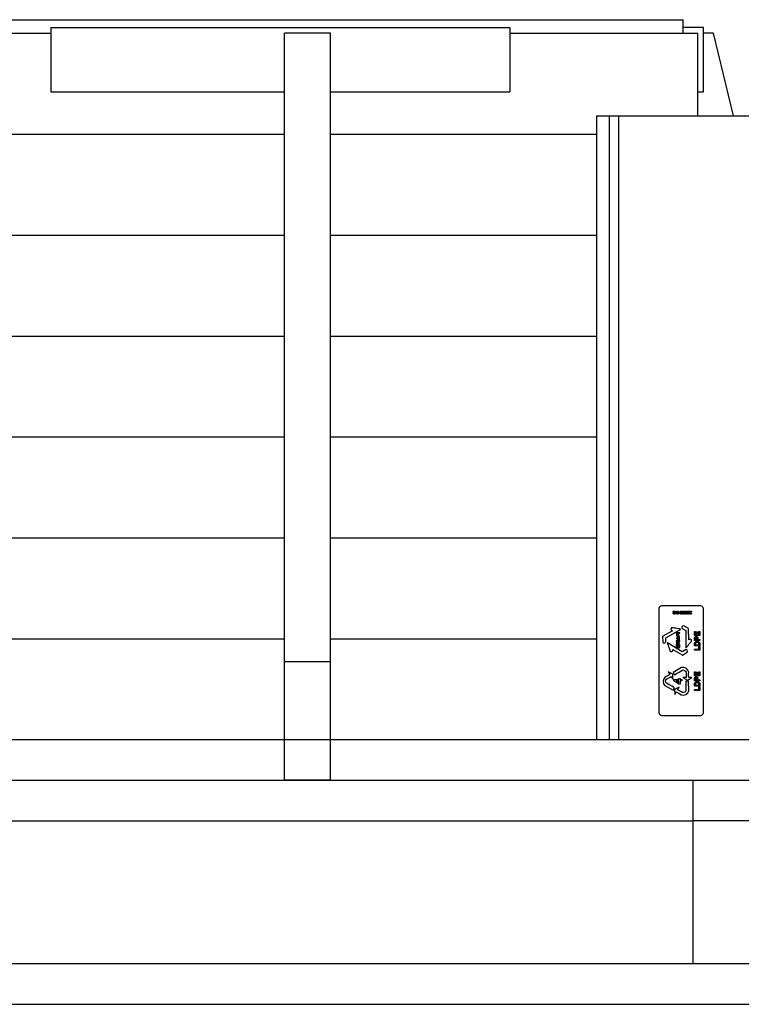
# Model space of a CAD drawing. Header units: millimetres. Extents: x 0 to 5600, y -1552 to 3960.
# Tile 8 of 199: x 1275 to 1668, y 601 to 1137. Entities that reach past the tile are written whole.
import ezdxf

# ---------------------------------------------------------------- set-up
doc = ezdxf.new("R2010")
doc.units = ezdxf.units.MM
doc.header["$LTSCALE"] = 308
doc.layers.get('0').update_dxf_attribs({"linetype": 'CONTINUOUS'})
doc.layers.add('06___PRT_ALL_SURFS', color=7, linetype='CONTINUOUS')

msp = doc.modelspace()

# ---------------------------------------------------------------- linework, layer by layer
at = {"color": 7, "linetype": 'Continuous'}
for p, q in [((649.1, 1137.16), (1636.1, 1137.16)), ((1636.1, 1129.87), (1636.1, 1137.16)), ((1291.6, 1132.87), (1291.6, 1097.87)), ((1291.6, 1132.87), (1541.6, 1132.87)), ((1541.6, 1132.87), (1541.6, 1097.87)), ((1647.1, 1132.87), (1636.1, 1132.87)), ((1647.1, 1097.87), (1647.1, 1132.87)), ((991.6, 1129.87), (1291.6, 1129.87)), ((1541.6, 1129.87), (1644.1, 1129.87)), ((1644.1, 1084.87), (1644.1, 1129.87)), ((1291.6, 1097.87), (1418.85, 1097.87)), ((1443.85, 1097.87), (1541.6, 1097.87)), ((1644.1, 1097.87), (1647.1, 1097.87)), ((1589.1, 1084.87), (1677, 1084.87)), ((1589.1, 744.87), (1589.1, 1084.87)), ((1596, 744.87), (1596, 1084.87)), ((1601, 744.87), (1601, 1084.87)), ((893.85, 1074.87), (1418.85, 1074.87)), ((1443.85, 1074.87), (1589.1, 1074.87)), ((1194.1, 1019.87), (1418.85, 1019.87)), ((1443.85, 1019.87), (1589.1, 1019.87)), ((893.85, 964.87), (1418.85, 964.87)), ((1443.85, 964.87), (1589.1, 964.87)), ((893.85, 909.87), (1418.85, 909.87)), ((1443.85, 909.87), (1589.1, 909.87)), ((893.85, 854.87), (1418.85, 854.87)), ((1443.85, 854.87), (1589.1, 854.87)), ((1623.01, 759.5), (1623.01, 816.6)), ((1624.45, 818.04), (1645.57, 818.04)), ((1647.01, 816.6), (1647.01, 759.5)), ((1631.21, 814.25), (1631.19, 814.08)), ((1631.36, 813.84), (1631.53, 813.8)), ((1631.54, 814.6), (1631.37, 814.57)), ((1631.97, 815.05), (1632.14, 815.05)), ((1631.97, 813.37), (1631.97, 815.05)), ((1632.14, 815.05), (1632.14, 813.74)), ((1632.48, 813.99), (1632.48, 813.79)), ((1633.81, 814.54), (1634.32, 814.54)), ((1633.81, 814.34), (1633.81, 814.54)), ((1634.32, 814.34), (1633.81, 814.34)), ((1634.32, 814.54), (1634.32, 814.34)), ((1635.34, 814.66), (1635.18, 814.64)), ((1635.56, 813.78), (1635.73, 813.8)), ((1638.78, 813.59), (1639.33, 813.59)), ((1638.78, 813.4), (1638.78, 813.59)), ((1639.46, 813.4), (1638.78, 813.4)), ((1639.33, 813.59), (1639.4, 814.04)), ((1639.44, 814.28), (1639.59, 814.26)), ((1639.62, 814.61), (1639.45, 814.59)), ((1639.59, 814.26), (1639.46, 813.4)), ((1640.36, 814.25), (1640.34, 814.08)), ((1640.5, 813.84), (1640.67, 813.8)), ((1640.69, 814.6), (1640.52, 814.57)), ((1626.57, 800.51), (1634.66, 804.99)), ((1629.81, 804.54), (1630.25, 804.3)), ((1635.6, 805.48), (1637.57, 804.43)), ((1638.96, 805.58), (1636.38, 806.95)), ((1639.12, 799.38), (1639.08, 805.32)), ((893.85, 799.87), (1418.85, 799.87)), ((1443.85, 799.87), (1589.1, 799.87)), ((1624.89, 801.17), (1624.94, 798.26)), ((1630.25, 804.3), (1625.06, 801.41)), ((1626.6, 798.28), (1626.57, 800.51)), ((1632.31, 803.14), (1632.31, 802.95)), ((1632.31, 802.95), (1633.45, 802.95)), ((1632.39, 800.31), (1632.39, 800.09)), ((1632.65, 802.65), (1632.41, 802.65)), ((1632.41, 802.65), (1632.41, 801.55)), ((1632.41, 801.55), (1633.42, 801.55)), ((1633.45, 803.26), (1632.45, 803.26)), ((1632.65, 801.86), (1632.65, 802.65)), ((1633.01, 802.63), (1632.77, 802.63)), ((1632.77, 802.63), (1632.77, 801.86)), ((1633.01, 801.86), (1633.01, 802.63)), ((1633.17, 801.86), (1633.01, 801.86)), ((1633.46, 799.15), (1633.19, 799.15)), ((1633.19, 799.15), (1633.19, 798.88)), ((1633.42, 801.55), (1633.42, 801.77)), ((1633.45, 802.95), (1633.45, 803.26)), ((1633.46, 798.88), (1633.46, 799.15)), ((1634.32, 803.26), (1633.57, 803.26)), ((1633.57, 803.26), (1633.57, 801.64)), ((1633.57, 801.64), (1633.83, 801.64)), ((1634.08, 801.27), (1633.81, 801.27)), ((1633.81, 801.27), (1633.81, 799.26)), ((1633.81, 799.26), (1634.08, 799.26)), ((1633.83, 802.95), (1634.32, 802.95)), ((1633.83, 801.64), (1633.83, 802.95)), ((1634.08, 799.26), (1634.08, 801.27)), ((1634.32, 802.95), (1634.32, 803.26)), ((1637.57, 804.43), (1637.6, 795.18)), ((1639.55, 799.65), (1639.12, 799.38)), ((1642.31, 803.9), (1642.8, 803.9)), ((1642.31, 801.76), (1642.31, 803.9)), ((1645.2, 801.76), (1642.31, 801.76)), ((1642.31, 799.06), (1642.31, 800)), ((1642.8, 803.9), (1642.8, 802.34)), ((1642.8, 802.34), (1643.44, 802.34)), ((1642.8, 799.93), (1642.8, 799.64)), ((1642.8, 799.64), (1643.62, 799.64)), ((1643.44, 803.79), (1643.93, 803.79)), ((1643.44, 802.34), (1643.44, 803.79)), ((1643.62, 799.64), (1643.62, 799.96)), ((1643.93, 803.79), (1643.93, 802.34)), ((1643.93, 802.34), (1644.71, 802.34)), ((1644.11, 800.03), (1644.11, 799.64)), ((1644.11, 799.64), (1645.2, 799.64)), ((1644.71, 803.95), (1645.2, 803.95)), ((1644.71, 802.34), (1644.71, 803.95)), ((1645.2, 803.95), (1645.2, 801.76)), ((1645.2, 799.64), (1645.2, 799.06)), ((1635.53, 792.89), (1627.63, 797.69)), ((1630.41, 794.21), (1635.5, 791.13)), ((1630.42, 793.7), (1630.41, 794.21)), ((1632.31, 798.75), (1632.31, 798.57)), ((1632.31, 798.57), (1634.32, 798.57)), ((1632.58, 796.79), (1632.36, 796.79)), ((1632.36, 796.79), (1632.36, 795.18)), ((1632.36, 795.18), (1632.58, 795.18)), ((1633.3, 798.23), (1632.47, 798.23)), ((1632.47, 798.23), (1632.47, 797.24)), ((1632.47, 797.24), (1632.73, 797.24)), ((1633.19, 798.88), (1632.48, 798.88)), ((1632.58, 795.18), (1632.58, 796.79)), ((1632.62, 796.38), (1632.62, 796.19)), ((1632.62, 796.19), (1632.81, 796.14)), ((1632.62, 795.68), (1632.62, 795.48)), ((1632.62, 795.48), (1632.81, 795.52)), ((1632.73, 797.91), (1633.04, 797.91)), ((1632.73, 797.24), (1632.73, 797.91)), ((1633.03, 796.79), (1632.81, 796.79)), ((1632.81, 796.79), (1632.81, 796.43)), ((1632.81, 796.14), (1632.81, 795.81)), ((1632.81, 795.52), (1632.81, 795.16)), ((1632.81, 795.16), (1633.03, 795.16)), ((1633.03, 795.16), (1633.03, 796.79)), ((1633.04, 797.91), (1633.04, 797.25)), ((1633.04, 797.25), (1633.92, 797.25)), ((1633.38, 796.99), (1633.14, 796.99)), ((1633.14, 796.99), (1633.14, 794.98)), ((1633.14, 794.98), (1633.38, 794.98)), ((1633.3, 797.56), (1633.3, 798.23)), ((1633.66, 797.56), (1633.3, 797.56)), ((1633.38, 794.98), (1633.38, 796.99)), ((1634.32, 798.88), (1633.46, 798.88)), ((1633.97, 796.78), (1633.47, 796.78)), ((1633.47, 796.78), (1633.47, 795.2)), ((1633.47, 795.2), (1633.67, 795.2)), ((1633.67, 795.2), (1633.67, 796.47)), ((1633.77, 796.47), (1633.77, 795.2)), ((1633.77, 795.2), (1634.29, 795.2)), ((1633.92, 797.25), (1633.92, 797.52)), ((1633.97, 795.5), (1633.97, 796.78)), ((1634.29, 796.81), (1634.08, 796.81)), ((1634.08, 796.81), (1634.08, 795.5)), ((1634.29, 795.2), (1634.29, 796.81)), ((1634.32, 798.57), (1634.32, 798.88)), ((1637.46, 794.02), (1635.53, 792.89)), ((1645.2, 799.06), (1642.31, 799.06)), ((1642.31, 796.14), (1642.31, 797.21)), ((1645.2, 796.14), (1642.31, 796.14)), ((1642.33, 794.28), (1644.71, 794.28)), ((1642.33, 793.69), (1642.33, 794.28)), ((1642.8, 796.99), (1642.8, 796.73)), ((1642.8, 796.73), (1644.71, 796.73)), ((1644.71, 796.73), (1644.71, 797.16)), ((1644.71, 795.73), (1645.2, 795.73)), ((1644.71, 794.28), (1644.71, 795.73)), ((1645.2, 797.24), (1645.2, 796.14)), ((1645.2, 795.73), (1645.2, 793.69)), ((1635.79, 791.11), (1638.29, 792.59)), ((1645.2, 793.69), (1642.33, 793.69)), ((1635.24, 784.24), (1630.69, 781.61)), ((1630.53, 780.74), (1628.01, 782.05)), ((1628.01, 782.05), (1628.89, 780.57)), ((1629.6, 779.37), (1630.42, 777.94)), ((1630.42, 777.94), (1630.53, 780.74)), ((1630.69, 781.61), (1631.4, 780.41)), ((1630.97, 777.84), (1633.73, 777.84)), ((1630.97, 777.14), (1630.97, 777.84)), ((1633.73, 778.37), (1634.46, 778.37)), ((1633.73, 777.84), (1633.73, 778.37)), ((1634.46, 778.37), (1634.46, 777.84)), ((1634.46, 777.84), (1635.33, 777.84)), ((1635.33, 777.84), (1635.33, 777.03)), ((1637.7, 778.82), (1636, 778.82)), ((1636, 778.82), (1638.41, 777.34)), ((1638.41, 777.34), (1640.76, 778.82)), ((1640.76, 778.82), (1639.12, 778.82)), ((1642.31, 781.91), (1642.8, 781.91)), ((1642.31, 779.77), (1642.31, 781.91)), ((1645.2, 779.77), (1642.31, 779.77)), ((1642.31, 777.07), (1642.31, 778.01)), ((1642.8, 781.91), (1642.8, 780.35)), ((1642.8, 780.35), (1643.44, 780.35)), ((1642.8, 777.94), (1642.8, 777.66)), ((1642.8, 777.66), (1643.62, 777.66)), ((1643.44, 781.8), (1643.93, 781.8)), ((1643.44, 780.35), (1643.44, 781.8)), ((1643.62, 777.66), (1643.62, 777.98)), ((1643.93, 781.8), (1643.93, 780.35)), ((1643.93, 780.35), (1644.71, 780.35)), ((1644.11, 778.04), (1644.11, 777.66)), ((1644.11, 777.66), (1645.2, 777.66)), ((1644.71, 781.97), (1645.2, 781.97)), ((1644.71, 780.35), (1644.71, 781.97)), ((1645.2, 781.97), (1645.2, 779.77)), ((1645.2, 777.66), (1645.2, 777.07)), ((1626.04, 774.55), (1630.64, 771.98)), ((1630.64, 771.98), (1631.35, 773.24)), ((1633.73, 775.26), (1630.97, 777.14)), ((1633.98, 773.68), (1631.46, 772.36)), ((1631.46, 772.36), (1631.57, 769.57)), ((1633.73, 777.03), (1632.24, 777.03)), ((1632.24, 777.03), (1633.73, 776.03)), ((1633.1, 772.2), (1633.98, 773.68)), ((1633.73, 776.03), (1633.73, 777.03)), ((1634.46, 775.26), (1633.73, 775.26)), ((1635.33, 777.03), (1634.46, 777.03)), ((1634.46, 777.03), (1634.46, 775.26)), ((1639.07, 776.8), (1637.64, 776.8)), ((1637.64, 776.8), (1637.64, 771.87)), ((1639.12, 771.6), (1639.07, 776.8)), ((1645.2, 777.07), (1642.31, 777.07)), ((1642.31, 774.16), (1642.31, 775.22)), ((1645.2, 774.16), (1642.31, 774.16)), ((1642.33, 772.29), (1644.71, 772.29)), ((1642.33, 771.71), (1642.33, 772.29)), ((1642.8, 775), (1642.8, 774.74)), ((1642.8, 774.74), (1644.71, 774.74)), ((1644.71, 774.74), (1644.71, 775.17)), ((1644.71, 773.74), (1645.2, 773.74)), ((1644.71, 772.29), (1644.71, 773.74)), ((1645.2, 775.25), (1645.2, 774.16)), ((1645.2, 773.74), (1645.2, 771.71)), ((1631.57, 769.57), (1632.39, 770.99)), ((1645.2, 771.71), (1642.33, 771.71)), ((1645.57, 758.06), (1624.45, 758.06)), ((1741.6, 744.87), (541.6, 744.87)), ((541.6, 722.87), (1741.6, 722.87)), ((1641.6, 622.87), (1641.6, 722.87)), ((1741.6, 700.87), (1641.6, 700.87)), ((1741.6, 622.87), (541.6, 622.87)), ((541.6, 600.87), (1741.6, 600.87))]:
    msp.add_line(p, q, dxfattribs=at)
for points in [[(1623.01, 816.6), (1623.01, 817.28), (1623.77, 818.04), (1624.45, 818.04)], [(1645.57, 818.04), (1646.25, 818.04), (1647.01, 817.28), (1647.01, 816.6)], [(1634.66, 804.99), (1634.73, 805.04), (1634.65, 805.21), (1634.56, 805.23)], [(1639.08, 805.32), (1639.08, 805.42), (1639.03, 805.53), (1638.96, 805.58)], [(1625.06, 801.41), (1624.98, 801.36), (1624.9, 801.27), (1624.89, 801.17)], [(1632.39, 800.09), (1632.76, 800.09), (1633.1, 799.66), (1633.17, 799.3)], [(1633.13, 801.24), (1633.08, 800.9), (1632.85, 800.42), (1632.51, 800.42)], [(1632.83, 800.26), (1633.12, 800.39), (1633.31, 800.73), (1633.39, 801.04)], [(1633.41, 799.52), (1633.32, 799.82), (1633.13, 800.15), (1632.83, 800.26)], [(1633.36, 802.78), (1633.28, 802.77), (1633.21, 802.75), (1633.13, 802.74)], [(1633.13, 802.74), (1633.17, 802.48), (1633.17, 802.21), (1633.17, 801.95)], [(1633.39, 801.04), (1633.3, 801.1), (1633.21, 801.16), (1633.13, 801.24)], [(1633.17, 799.3), (1633.24, 799.38), (1633.32, 799.46), (1633.41, 799.52)], [(1633.42, 801.77), (1633.42, 802.1), (1633.41, 802.44), (1633.36, 802.78)], [(1642.8, 800.14), (1642.8, 800.07), (1642.8, 800), (1642.8, 799.93)], [(1627.63, 797.69), (1627.55, 797.72), (1627.44, 797.57), (1627.47, 797.49)], [(1633.84, 798.49), (1633.75, 798.47), (1633.67, 798.46), (1633.59, 798.45)], [(1633.59, 798.45), (1633.64, 798.18), (1633.66, 797.9), (1633.66, 797.63)], [(1633.92, 797.52), (1633.92, 797.84), (1633.9, 798.17), (1633.84, 798.49)], [(1637.6, 795.18), (1637.61, 795.1), (1637.8, 795.09), (1637.86, 795.16)], [(1635.5, 791.13), (1635.58, 791.08), (1635.7, 791.07), (1635.79, 791.11)], [(1639.12, 781.83), (1639.16, 783.35), (1636.58, 784.96), (1635.24, 784.24)], [(1626.26, 779.09), (1624.92, 778.38), (1624.75, 775.35), (1626.04, 774.55)], [(1628.89, 780.57), (1628.01, 780.08), (1627.14, 779.57), (1626.26, 779.09)], [(1627.03, 775.7), (1626.39, 776.05), (1626.35, 777.51), (1626.97, 777.89)], [(1626.97, 777.89), (1627.83, 778.41), (1628.72, 778.88), (1629.6, 779.37)], [(1639.12, 778.82), (1639.02, 779.82), (1639.05, 780.83), (1639.12, 781.83)], [(1642.8, 778.15), (1642.8, 778.08), (1642.8, 778.01), (1642.8, 777.94)], [(1632.39, 770.99), (1633.27, 770.51), (1634.16, 770.04), (1635.02, 769.52)], [(1635.78, 770.72), (1634.89, 771.22), (1633.99, 771.7), (1633.1, 772.2)], [(1635.02, 769.52), (1636.33, 768.72), (1639.08, 770.06), (1639.12, 771.6)], [(1637.64, 771.87), (1637.64, 771.14), (1636.4, 770.33), (1635.78, 770.72)], [(1624.45, 758.06), (1623.77, 758.06), (1623.01, 758.82), (1623.01, 759.5)], [(1647.01, 759.5), (1647.01, 758.82), (1646.25, 758.06), (1645.57, 758.06)]]:
    msp.add_open_spline(points, degree=3, dxfattribs=at)
for points, knots in [([(1630.9, 814.14), (1630.85, 814.15), (1630.75, 814.21), (1630.66, 814.36), (1630.62, 814.62), (1630.73, 814.95), (1631.02, 815.09), (1631.18, 815.07), (1631.22, 815.06)], [0, 0, 0, 0, 0.111469, 0.23005, 0.373211, 0.661309, 0.917774, 1, 1, 1, 1]), ([(1631.53, 813.8), (1631.51, 813.69), (1631.43, 813.46), (1631.11, 813.32), (1630.79, 813.47), (1630.71, 813.71), (1630.71, 813.85), (1630.72, 813.87)], [0, 0, 0, 0, 0.261919, 0.477041, 0.704443, 0.948949, 1, 1, 1, 1]), ([(1630.72, 813.87), (1630.73, 813.92), (1630.76, 814.03), (1630.84, 814.11), (1630.9, 814.14)], [0, 0, 0, 0, 0.414903, 1, 1, 1, 1]), ([(1631.37, 814.57), (1631.35, 814.71), (1631.19, 814.99), (1630.87, 814.81), (1630.82, 814.62), (1630.83, 814.5), (1630.83, 814.48)], [0, 0, 0, 0, 0.430124, 0.654837, 0.924819, 1, 1, 1, 1]), ([(1630.83, 814.48), (1630.84, 814.42), (1630.89, 814.3), (1631.06, 814.21), (1631.17, 814.24), (1631.21, 814.25)], [0, 0, 0, 0, 0.34426, 0.760526, 1, 1, 1, 1]), ([(1631.17, 814.08), (1631.09, 814.08), (1630.94, 814.03), (1630.86, 813.8), (1630.92, 813.6), (1631.05, 813.54), (1631.11, 813.54)], [0, 0, 0, 0, 0.267274, 0.537997, 0.784952, 1, 1, 1, 1]), ([(1631.11, 813.54), (1631.17, 813.54), (1631.31, 813.61), (1631.35, 813.76), (1631.36, 813.84)], [0, 0, 0, 0, 0.425279, 1, 1, 1, 1]), ([(1631.22, 815.06), (1631.29, 815.04), (1631.47, 814.93), (1631.53, 814.73), (1631.54, 814.6)], [0, 0, 0, 0, 0.361064, 1, 1, 1, 1]), ([(1632.48, 813.79), (1632.39, 813.74), (1632.23, 813.61), (1632.11, 813.45), (1632.08, 813.37)], [0, 0, 0, 0, 0.536965, 1, 1, 1, 1]), ([(1632.14, 813.74), (1632.19, 813.79), (1632.29, 813.88), (1632.41, 813.96), (1632.48, 813.99)], [0, 0, 0, 0, 0.499406, 1, 1, 1, 1]), ([(1632.78, 814.18), (1632.78, 814.19), (1632.78, 814.45), (1632.85, 814.95), (1633.2, 815.12), (1633.59, 815), (1633.66, 814.45), (1633.67, 814.22)], [0, 0, 0, 0, 0.016177, 0.277747, 0.539281, 0.769797, 1, 1, 1, 1]), ([(1633.67, 814.22), (1633.68, 813.95), (1633.6, 813.51), (1633.24, 813.31), (1632.86, 813.48), (1632.78, 813.93), (1632.78, 814.18)], [0, 0, 0, 0, 0.256489, 0.512977, 0.740207, 1, 1, 1, 1]), ([(1633.5, 814.22), (1633.5, 814.45), (1633.44, 814.86), (1633.22, 814.93), (1633.01, 814.86), (1632.95, 814.43), (1632.95, 814.22)], [0, 0, 0, 0, 0.256274, 0.513348, 0.756907, 1, 1, 1, 1]), ([(1632.95, 814.22), (1632.95, 814.01), (1633, 813.58), (1633.22, 813.52), (1633.44, 813.58), (1633.49, 814.02), (1633.5, 814.22)], [0, 0, 0, 0, 0.260423, 0.520847, 0.760377, 1, 1, 1, 1]), ([(1635.3, 813.6), (1635.28, 813.57), (1635.2, 813.45), (1634.97, 813.32), (1634.67, 813.44), (1634.48, 813.75), (1634.46, 814.2), (1634.48, 814.58), (1634.57, 814.8), (1634.59, 814.84)], [0, 0, 0, 0, 0.044696, 0.203498, 0.321117, 0.461574, 0.683465, 0.93439, 1, 1, 1, 1]), ([(1634.59, 814.84), (1634.62, 814.9), (1634.72, 815.02), (1634.96, 815.11), (1635.27, 814.99), (1635.33, 814.77), (1635.34, 814.66)], [0, 0, 0, 0, 0.176156, 0.423387, 0.687459, 1, 1, 1, 1]), ([(1635.18, 814.64), (1635.17, 814.76), (1635.02, 814.96), (1634.76, 814.85), (1634.66, 814.61), (1634.64, 814.42), (1634.64, 814.3)], [0, 0, 0, 0, 0.318132, 0.467595, 0.683171, 1, 1, 1, 1]), ([(1634.64, 814.26), (1634.67, 814.32), (1634.76, 814.43), (1635, 814.52), (1635.32, 814.34), (1635.39, 813.96), (1635.35, 813.7), (1635.3, 813.6)], [0, 0, 0, 0, 0.144582, 0.273181, 0.491321, 0.773558, 1, 1, 1, 1]), ([(1635.2, 813.94), (1635.2, 814.04), (1635.14, 814.23), (1634.92, 814.33), (1634.71, 814.24), (1634.66, 814.02), (1634.66, 813.92)], [0, 0, 0, 0, 0.250675, 0.501367, 0.75064, 1, 1, 1, 1]), ([(1634.66, 813.92), (1634.66, 813.81), (1634.72, 813.6), (1634.92, 813.5), (1635.13, 813.61), (1635.2, 813.83), (1635.2, 813.94)], [0, 0, 0, 0, 0.244851, 0.489702, 0.745584, 1, 1, 1, 1]), ([(1636.28, 814.18), (1636.24, 814.12), (1636.15, 814.01), (1635.9, 813.93), (1635.59, 814.1), (1635.51, 814.47), (1635.56, 814.73), (1635.61, 814.83), (1635.62, 814.85)], [0, 0, 0, 0, 0.147333, 0.276709, 0.490248, 0.765447, 0.97168, 1, 1, 1, 1]), ([(1636.35, 813.65), (1636.34, 813.62), (1636.25, 813.48), (1636, 813.31), (1635.64, 813.46), (1635.58, 813.67), (1635.56, 813.78)], [0, 0, 0, 0, 0.07611, 0.444236, 0.698646, 1, 1, 1, 1]), ([(1635.62, 814.85), (1635.65, 814.91), (1635.74, 815.03), (1636.02, 815.12), (1636.44, 814.86), (1636.44, 814.27), (1636.45, 813.83), (1636.35, 813.65)], [0, 0, 0, 0, 0.102269, 0.208315, 0.395861, 0.702316, 1, 1, 1, 1]), ([(1636.25, 814.5), (1636.25, 814.62), (1636.18, 814.83), (1635.98, 814.94), (1635.77, 814.84), (1635.71, 814.62), (1635.71, 814.52)], [0, 0, 0, 0, 0.266842, 0.533126, 0.766563, 1, 1, 1, 1]), ([(1635.71, 814.52), (1635.71, 814.41), (1635.77, 814.2), (1635.97, 814.11), (1636.19, 814.21), (1636.25, 814.41), (1636.25, 814.5)], [0, 0, 0, 0, 0.253186, 0.506373, 0.752833, 1, 1, 1, 1]), ([(1635.73, 813.8), (1635.74, 813.74), (1635.77, 813.61), (1636.01, 813.48), (1636.28, 813.77), (1636.27, 814.03), (1636.28, 814.18)], [0, 0, 0, 0, 0.171811, 0.32881, 0.588455, 1, 1, 1, 1]), ([(1636.85, 814.14), (1636.77, 814.17), (1636.64, 814.27), (1636.56, 814.61), (1636.69, 814.98), (1636.98, 815.1), (1637.16, 815.06), (1637.21, 815.04)], [0, 0, 0, 0, 0.184735, 0.369232, 0.623644, 0.878056, 1, 1, 1, 1]), ([(1636.89, 813.4), (1636.84, 813.42), (1636.71, 813.51), (1636.63, 813.76), (1636.69, 814.03), (1636.79, 814.11), (1636.85, 814.14)], [0, 0, 0, 0, 0.174005, 0.540384, 0.770163, 1, 1, 1, 1]), ([(1637.32, 814.56), (1637.32, 814.66), (1637.26, 814.84), (1637.04, 814.94), (1636.83, 814.84), (1636.77, 814.66), (1636.77, 814.56), (1636.77, 814.56)], [0, 0, 0, 0, 0.244994, 0.489976, 0.737539, 0.986077, 1, 1, 1, 1]), ([(1636.77, 814.56), (1636.77, 814.47), (1636.83, 814.29), (1637.05, 814.2), (1637.27, 814.29), (1637.33, 814.47), (1637.32, 814.56)], [0, 0, 0, 0, 0.240491, 0.495225, 0.747612, 1, 1, 1, 1]), ([(1637.27, 813.79), (1637.27, 813.86), (1637.22, 814.01), (1637.05, 814.09), (1636.87, 814.01), (1636.83, 813.87), (1636.83, 813.8)], [0, 0, 0, 0, 0.253452, 0.506049, 0.752546, 1, 1, 1, 1]), ([(1636.83, 813.8), (1636.83, 813.73), (1636.88, 813.59), (1637.05, 813.51), (1637.22, 813.59), (1637.27, 813.72), (1637.27, 813.79)], [0, 0, 0, 0, 0.249631, 0.500071, 0.750511, 1, 1, 1, 1]), ([(1637.24, 814.14), (1637.3, 814.11), (1637.41, 814.03), (1637.47, 813.76), (1637.36, 813.45), (1637.1, 813.35), (1636.94, 813.38), (1636.89, 813.4)], [0, 0, 0, 0, 0.172625, 0.344879, 0.603742, 0.86306, 1, 1, 1, 1]), ([(1637.21, 815.04), (1637.27, 815.02), (1637.43, 814.91), (1637.53, 814.6), (1637.45, 814.26), (1637.32, 814.17), (1637.24, 814.14)], [0, 0, 0, 0, 0.176304, 0.511367, 0.756009, 1, 1, 1, 1]), ([(1637.92, 814.14), (1637.84, 814.17), (1637.71, 814.27), (1637.63, 814.61), (1637.75, 814.98), (1638.05, 815.1), (1638.22, 815.06), (1638.28, 815.04)], [0, 0, 0, 0, 0.184735, 0.369232, 0.623644, 0.878056, 1, 1, 1, 1]), ([(1637.95, 813.4), (1637.91, 813.42), (1637.78, 813.51), (1637.69, 813.76), (1637.75, 814.03), (1637.85, 814.11), (1637.92, 814.14)], [0, 0, 0, 0, 0.174005, 0.540384, 0.770163, 1, 1, 1, 1]), ([(1638.39, 814.56), (1638.39, 814.66), (1638.33, 814.84), (1638.11, 814.94), (1637.89, 814.84), (1637.83, 814.66), (1637.83, 814.56), (1637.83, 814.56)], [0, 0, 0, 0, 0.244994, 0.489976, 0.737539, 0.986077, 1, 1, 1, 1]), ([(1637.83, 814.56), (1637.84, 814.47), (1637.9, 814.29), (1638.11, 814.2), (1638.33, 814.29), (1638.39, 814.47), (1638.39, 814.56)], [0, 0, 0, 0, 0.240491, 0.495225, 0.747612, 1, 1, 1, 1]), ([(1638.33, 813.79), (1638.33, 813.86), (1638.29, 814.01), (1638.11, 814.09), (1637.94, 814.01), (1637.89, 813.87), (1637.89, 813.8)], [0, 0, 0, 0, 0.253452, 0.506049, 0.752546, 1, 1, 1, 1]), ([(1637.89, 813.8), (1637.89, 813.73), (1637.94, 813.59), (1638.11, 813.51), (1638.28, 813.59), (1638.33, 813.72), (1638.33, 813.79)], [0, 0, 0, 0, 0.249631, 0.500071, 0.750511, 1, 1, 1, 1]), ([(1638.3, 814.14), (1638.37, 814.11), (1638.47, 814.03), (1638.53, 813.76), (1638.43, 813.45), (1638.16, 813.35), (1638, 813.38), (1637.95, 813.4)], [0, 0, 0, 0, 0.172625, 0.344879, 0.603742, 0.86306, 1, 1, 1, 1]), ([(1638.28, 815.04), (1638.33, 815.02), (1638.49, 814.91), (1638.59, 814.6), (1638.51, 814.26), (1638.38, 814.17), (1638.3, 814.14)], [0, 0, 0, 0, 0.176304, 0.511367, 0.756009, 1, 1, 1, 1]), ([(1639.4, 814.04), (1639.33, 813.98), (1639.13, 813.89), (1638.78, 814.08), (1638.68, 814.49), (1638.76, 814.81), (1638.88, 814.94), (1638.9, 814.96)], [0, 0, 0, 0, 0.180606, 0.395968, 0.664055, 0.947817, 1, 1, 1, 1]), ([(1639.45, 814.59), (1639.44, 814.68), (1639.4, 814.83), (1639.17, 814.95), (1638.93, 814.79), (1638.89, 814.58), (1638.9, 814.44), (1638.9, 814.41)], [0, 0, 0, 0, 0.238294, 0.411563, 0.63025, 0.922566, 1, 1, 1, 1]), ([(1638.9, 814.96), (1638.98, 815.03), (1639.19, 815.12), (1639.54, 814.97), (1639.62, 814.73), (1639.62, 814.61)], [0, 0, 0, 0, 0.303458, 0.628669, 1, 1, 1, 1]), ([(1638.9, 814.41), (1638.91, 814.34), (1638.96, 814.2), (1639.16, 814.09), (1639.34, 814.15), (1639.41, 814.23), (1639.44, 814.28)], [0, 0, 0, 0, 0.277185, 0.587708, 0.787356, 1, 1, 1, 1]), ([(1640.05, 814.14), (1640, 814.15), (1639.9, 814.21), (1639.81, 814.36), (1639.77, 814.62), (1639.87, 814.95), (1640.17, 815.09), (1640.33, 815.07), (1640.37, 815.06)], [0, 0, 0, 0, 0.111469, 0.23005, 0.373211, 0.661309, 0.917774, 1, 1, 1, 1]), ([(1640.67, 813.8), (1640.65, 813.69), (1640.58, 813.46), (1640.25, 813.32), (1639.94, 813.47), (1639.85, 813.71), (1639.86, 813.85), (1639.87, 813.87)], [0, 0, 0, 0, 0.261919, 0.477041, 0.704443, 0.948949, 1, 1, 1, 1]), ([(1639.87, 813.87), (1639.87, 813.92), (1639.91, 814.03), (1639.99, 814.11), (1640.05, 814.14)], [0, 0, 0, 0, 0.414903, 1, 1, 1, 1]), ([(1640.52, 814.57), (1640.5, 814.71), (1640.33, 814.99), (1640.01, 814.81), (1639.97, 814.62), (1639.97, 814.5), (1639.98, 814.48)], [0, 0, 0, 0, 0.430124, 0.654837, 0.924819, 1, 1, 1, 1]), ([(1639.98, 814.48), (1639.99, 814.42), (1640.04, 814.3), (1640.21, 814.21), (1640.32, 814.24), (1640.36, 814.25)], [0, 0, 0, 0, 0.34426, 0.760526, 1, 1, 1, 1]), ([(1640.31, 814.08), (1640.24, 814.08), (1640.08, 814.03), (1640.01, 813.8), (1640.07, 813.6), (1640.2, 813.54), (1640.26, 813.54)], [0, 0, 0, 0, 0.267274, 0.537997, 0.784952, 1, 1, 1, 1]), ([(1640.26, 813.54), (1640.32, 813.54), (1640.46, 813.61), (1640.49, 813.76), (1640.5, 813.84)], [0, 0, 0, 0, 0.425279, 1, 1, 1, 1]), ([(1640.37, 815.06), (1640.44, 815.04), (1640.61, 814.93), (1640.68, 814.73), (1640.69, 814.6)], [0, 0, 0, 0, 0.361064, 1, 1, 1, 1]), ([(1630.27, 806.01), (1629.93, 806.06), (1629.16, 805.51), (1629.53, 804.7), (1629.81, 804.54)], [0, 0, 0, 0, 0.517203, 1, 1, 1, 1]), ([(1634.56, 805.23), (1634.21, 805.27), (1633.31, 805.4), (1632.04, 805.62), (1630.97, 805.88), (1630.43, 805.98), (1630.27, 806.01)], [0, 0, 0, 0, 0.241688, 0.626304, 0.884815, 1, 1, 1, 1]), ([(1636.38, 806.95), (1636.04, 807.1), (1635.15, 806.59), (1635.32, 805.63), (1635.6, 805.48)], [0, 0, 0, 0, 0.541502, 1, 1, 1, 1]), ([(1632.45, 803.26), (1632.41, 803.26), (1632.3, 803.34), (1632.31, 803.19), (1632.31, 803.14)], [0, 0, 0, 0, 0.432833, 1, 1, 1, 1]), ([(1640.61, 798.54), (1640.81, 798.81), (1640.7, 799.75), (1639.81, 799.82), (1639.55, 799.65)], [0, 0, 0, 0, 0.517146, 1, 1, 1, 1]), ([(1642.31, 800), (1642.31, 800.23), (1642.27, 800.64), (1642.62, 801.19), (1643.16, 801.31), (1643.64, 801.23), (1643.95, 800.96), (1644.12, 800.55), (1644.11, 800.23), (1644.11, 800.03)], [0, 0, 0, 0, 0.195426, 0.336988, 0.501758, 0.630463, 0.736503, 0.829485, 1, 1, 1, 1]), ([(1643.62, 799.96), (1643.62, 800.12), (1643.64, 800.36), (1643.45, 800.63), (1643.19, 800.7), (1642.92, 800.61), (1642.81, 800.37), (1642.8, 800.21), (1642.8, 800.14)], [0, 0, 0, 0, 0.275556, 0.412463, 0.551902, 0.71613, 0.875034, 1, 1, 1, 1]), ([(1624.94, 798.26), (1624.96, 797.89), (1625.84, 797.36), (1626.6, 797.96), (1626.6, 798.28)], [0, 0, 0, 0, 0.541532, 1, 1, 1, 1]), ([(1627.47, 797.49), (1627.61, 797.16), (1627.94, 796.31), (1628.38, 795.1), (1628.69, 794.04), (1628.86, 793.53), (1628.92, 793.37)], [0, 0, 0, 0, 0.241686, 0.626301, 0.884824, 1, 1, 1, 1]), ([(1632.48, 798.88), (1632.44, 798.88), (1632.3, 798.99), (1632.31, 798.8), (1632.31, 798.75)], [0, 0, 0, 0, 0.455244, 1, 1, 1, 1]), ([(1638.29, 792.59), (1638.61, 792.8), (1638.63, 793.82), (1637.73, 794.18), (1637.46, 794.02)], [0, 0, 0, 0, 0.541519, 1, 1, 1, 1]), ([(1637.86, 795.16), (1638.06, 795.44), (1638.61, 796.17), (1639.41, 797.18), (1640.15, 797.99), (1640.51, 798.41), (1640.61, 798.54)], [0, 0, 0, 0, 0.241692, 0.626316, 0.884812, 1, 1, 1, 1]), ([(1642.31, 797.21), (1642.31, 797.39), (1642.31, 797.76), (1642.61, 798.24), (1643.14, 798.53), (1643.76, 798.59), (1644.4, 798.52), (1644.92, 798.23), (1645.18, 797.75), (1645.2, 797.41), (1645.2, 797.24)], [0, 0, 0, 0, 0.122697, 0.236043, 0.35685, 0.509697, 0.647576, 0.780119, 0.884541, 1, 1, 1, 1]), ([(1644.71, 797.16), (1644.71, 797.28), (1644.72, 797.49), (1644.58, 797.79), (1644.22, 797.95), (1643.76, 797.97), (1643.3, 797.95), (1642.94, 797.77), (1642.78, 797.41), (1642.8, 797.15), (1642.8, 796.99)], [0, 0, 0, 0, 0.114405, 0.199555, 0.302272, 0.4747, 0.64211, 0.747186, 0.844901, 1, 1, 1, 1]), ([(1628.92, 793.37), (1629.05, 793.06), (1629.9, 792.66), (1630.43, 793.38), (1630.42, 793.7)], [0, 0, 0, 0, 0.517202, 1, 1, 1, 1]), ([(1635.73, 782.87), (1636.37, 783.24), (1638.16, 782.04), (1637.61, 780.27), (1637.7, 779.27), (1637.7, 778.82)], [0, 0, 0, 0, 0.425299, 0.743986, 1, 1, 1, 1]), ([(1631.4, 780.41), (1631.59, 780.51), (1633.04, 781.33), (1634.49, 782.13), (1635.73, 782.87)], [0, 0, 0, 0, 0.129196, 1, 1, 1, 1]), ([(1642.31, 778.01), (1642.31, 778.24), (1642.27, 778.66), (1642.62, 779.2), (1643.16, 779.33), (1643.64, 779.24), (1643.95, 778.97), (1644.12, 778.56), (1644.11, 778.24), (1644.11, 778.04)], [0, 0, 0, 0, 0.195426, 0.336988, 0.501758, 0.630463, 0.736503, 0.829485, 1, 1, 1, 1]), ([(1643.62, 777.98), (1643.62, 778.13), (1643.64, 778.38), (1643.45, 778.64), (1643.19, 778.71), (1642.92, 778.63), (1642.81, 778.38), (1642.8, 778.22), (1642.8, 778.15)], [0, 0, 0, 0, 0.275556, 0.412463, 0.551902, 0.71613, 0.875034, 1, 1, 1, 1]), ([(1631.35, 773.24), (1631.16, 773.34), (1629.72, 774.16), (1628.27, 774.96), (1627.03, 775.7)], [0, 0, 0, 0, 0.129202, 1, 1, 1, 1]), ([(1642.31, 775.22), (1642.31, 775.41), (1642.31, 775.77), (1642.61, 776.25), (1643.14, 776.54), (1643.76, 776.6), (1644.4, 776.53), (1644.92, 776.25), (1645.18, 775.76), (1645.2, 775.43), (1645.2, 775.25)], [0, 0, 0, 0, 0.122697, 0.236043, 0.35685, 0.509697, 0.647576, 0.780119, 0.884541, 1, 1, 1, 1]), ([(1644.71, 775.17), (1644.71, 775.29), (1644.72, 775.5), (1644.58, 775.8), (1644.22, 775.96), (1643.76, 775.98), (1643.3, 775.97), (1642.94, 775.78), (1642.78, 775.43), (1642.8, 775.16), (1642.8, 775)], [0, 0, 0, 0, 0.114405, 0.199555, 0.302272, 0.4747, 0.64211, 0.747186, 0.844901, 1, 1, 1, 1])]:
    msp.add_open_spline(points, degree=3, knots=knots, dxfattribs=at)
at = {"layer": '06___PRT_ALL_SURFS', "color": 6, "linetype": 'Continuous'}
for p, q in [((1443.85, 1129.87), (1418.85, 1129.87)), ((1443.85, 787.34), (1418.85, 787.34)), ((1443.85, 722.87), (1418.85, 722.87))]:
    msp.add_line(p, q, dxfattribs=at)
at = {"layer": '06___PRT_ALL_SURFS', "color": 7, "linetype": 'Continuous'}
for p, q in [((1418.85, 722.87), (1418.85, 1129.87)), ((1443.85, 722.87), (1443.85, 1129.87)), ((1652.6, 1129.87), (1647.1, 1129.87)), ((1663.58, 1084.87), (1652.6, 1129.87)), ((1191.6, 700.87), (1641.6, 700.87))]:
    msp.add_line(p, q, dxfattribs=at)

doc.saveas('drawing.dxf')
